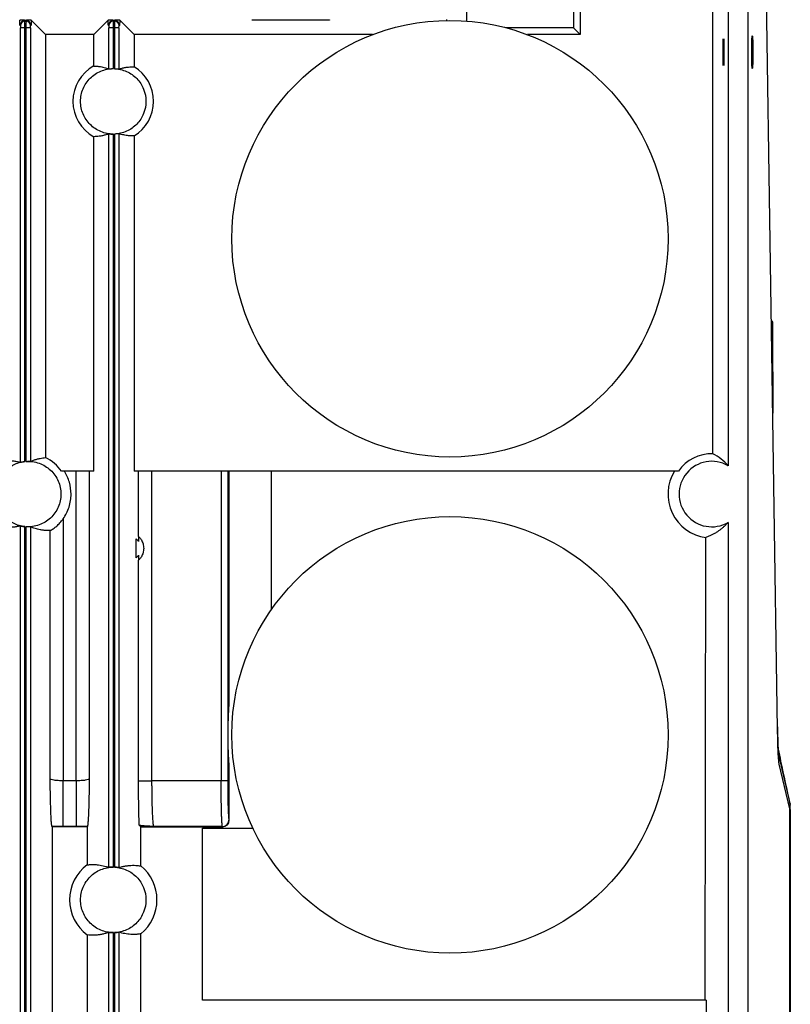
# Model space of a CAD drawing. Header units: millimetres. Extents: x -155 to 1130, y -373 to 1265.
# Tile 93 of 198: x -39 to 79, y 464 to 615. Entities that reach past the tile are written whole.
import ezdxf

# ---------------------------------------------------------------- set-up
doc = ezdxf.new("R2010")
doc.units = ezdxf.units.MM

msp = doc.modelspace()

# ---------------------------------------------------------------- linework, layer by layer
at = {"color": 7, "linetype": 'Continuous', "lineweight": 25}
for p, q in [((72.63, 689.87), (72.63, 264.87)), ((77.2, 506.37), (75.36, 626.57)), ((69.63, 621.86), (69.63, 546.68)), ((29.62, 620.58), (29.62, 614.62)), ((45.97, 620.58), (45.97, 613.59)), ((47.01, 619.53), (47.02, 612.54)), ((67.3, 548.51), (67.3, 619.53)), ((-38.58, 613.9), (-38.63, 613.96)), ((-37.96, 614.77), (-37.63, 614.77)), ((-37.88, 614.6), (-37.94, 614.66)), ((-37.66, 614.66), (-37.94, 614.66)), ((-37.88, 614.6), (-37.71, 614.6)), ((-37.66, 614.66), (-37.71, 614.6)), ((-36.96, 613.96), (-37.01, 613.9)), ((-34.71, 612.54), (-36.91, 614.73)), ((-25.16, 614.73), (-27.35, 612.54)), ((-25.05, 613.9), (-25.11, 613.96)), ((-24.43, 614.77), (-24.11, 614.77)), ((-24.36, 614.6), (-24.41, 614.66)), ((-24.13, 614.66), (-24.41, 614.66)), ((-24.36, 614.6), (-24.19, 614.6)), ((-24.13, 614.66), (-24.19, 614.6)), ((-23.43, 613.96), (-23.49, 613.9)), ((-21.19, 612.54), (-23.38, 614.73)), ((-3.14, 614.77), (-3.15, 614.78)), ((-3.15, 614.78), (8.7, 614.78)), ((8.2, 614.76), (-2.64, 614.76)), ((8.7, 614.78), (8.7, 614.77)), ((26.62, 614.71), (26.62, 614.87)), ((-38.57, 547.21), (-38.57, 613.6)), ((-37.87, 613.6), (-38.57, 613.6)), ((-37.87, 547.32), (-37.87, 613.6)), ((-37.87, 613.6), (-37.72, 613.6)), ((-37.72, 613.6), (-37.72, 547.33)), ((-37.02, 613.6), (-37.72, 613.6)), ((-37.02, 613.6), (-37.02, 547.35)), ((-27.35, 612.54), (-34.71, 612.54)), ((-34.71, 612.54), (-34.71, 547.91)), ((-27.35, 607.74), (-27.35, 612.54)), ((-25.04, 607.31), (-25.04, 613.6)), ((-24.35, 613.6), (-25.04, 613.6)), ((-24.35, 607.35), (-24.35, 613.6)), ((-24.35, 613.6), (-24.2, 613.6)), ((-24.2, 613.6), (-24.2, 607.34)), ((-23.5, 613.6), (-24.2, 613.6)), ((-23.5, 613.6), (-23.5, 607.28)), ((15.27, 612.54), (-21.19, 612.54)), ((-21.19, 612.54), (-21.19, 607.63)), ((45.97, 613.59), (35.68, 613.59)), ((47.02, 612.54), (38.95, 612.54)), ((47.02, 612.54), (45.97, 613.59)), ((-25.04, 485.31), (-25.04, 597.38)), ((-24.35, 485.35), (-24.35, 597.35)), ((-24.2, 597.35), (-24.2, 485.34)), ((-23.5, 597.41), (-23.5, 485.28)), ((-27.35, 545.84), (-27.35, 596.95)), ((-21.19, 597.07), (-21.19, 545.84)), ((76.45, 567.45), (76.44, 568.8)), ((76.5, 554.73), (76.45, 567.45)), ((-27.35, 545.84), (-32.29, 545.84)), ((-30.04, 498.54), (-30.04, 545.84)), ((-28.04, 545.84), (-28.04, 498.84)), ((62.05, 545.84), (-21.19, 545.84)), ((-20.51, 535.87), (-20.51, 545.84)), ((-18.51, 545.84), (-18.51, 498.55)), ((-7.88, 545.84), (-7.88, 498.55)), ((-6.88, 545.84), (-6.88, 498.55)), ((-6.63, 510.53), (-6.63, 545.84)), ((-0.16, 524.76), (-0.16, 545.84)), ((-32.03, 538.57), (-32.03, 498.54)), ((-38.57, 390.43), (-38.57, 537.48)), ((-37.87, 390.47), (-37.87, 537.37)), ((-37.72, 537.36), (-37.72, 390.47)), ((-37.02, 537.35), (-37.02, 390.41)), ((69.63, 538.02), (69.63, 453.48)), ((-34.03, 498.84), (-34.03, 536.76)), ((66.15, 465.03), (66.24, 535.71)), ((-20.86, 532.59), (-20.86, 535.52)), ((-20.51, 498.55), (-20.51, 532.24)), ((79.05, 494.24), (77.44, 501.07)), ((-6.63, 492.51), (-6.63, 500.59)), ((-32.03, 491.55), (-32.03, 498.54)), ((-30.04, 498.54), (-32.03, 498.54)), ((-30.04, 498.54), (-30.04, 491.55)), ((-20.51, 498.55), (-18.51, 498.55)), ((-7.88, 498.55), (-18.51, 498.55)), ((-6.88, 498.55), (-7.88, 498.55)), ((-6.68, 492.55), (-6.63, 492.51)), ((-33.68, 491.51), (-33.73, 491.56)), ((-33.68, 390.68), (-33.68, 491.51)), ((-28.38, 491.51), (-33.68, 491.51)), ((-30.04, 491.55), (-32.03, 491.55)), ((-28.33, 491.56), (-28.38, 491.51)), ((-28.38, 491.51), (-28.38, 485.69)), ((-20.4, 491.74), (-20.16, 491.51)), ((-20.16, 485.53), (-20.16, 491.51)), ((-20.16, 491.51), (-7.63, 491.51)), ((-7.68, 491.55), (-18.2, 491.55)), ((-10.75, 491.29), (-3.03, 491.29)), ((-10.75, 465.03), (-10.75, 491.29)), ((-7.63, 491.51), (-7.68, 491.55)), ((-25.04, 330.31), (-25.04, 475.38)), ((-23.5, 475.41), (-23.5, 330.28)), ((-28.38, 475.01), (-28.38, 330.69)), ((-24.35, 330.35), (-24.35, 475.35)), ((-24.2, 475.35), (-24.2, 330.34)), ((-20.16, 330.53), (-20.16, 475.16)), ((66.27, 465.03), (-10.75, 465.03)), ((66.27, 465.03), (66.27, 455.78))]:
    msp.add_line(p, q, dxfattribs=at)
at = {"color": 8, "linetype": 'Continuous', "lineweight": 25}
for p, q in [((-2.64, 614.78), (-2.64, 614.76)), ((8.2, 614.78), (8.2, 614.76)), ((77.23, 506.77), (77.19, 506.77)), ((79.09, 495.1), (78.85, 495.1))]:
    msp.add_line(p, q, dxfattribs=at)
at = {"color": 7, "linetype": 'Continuous', "lineweight": 25}
for centre in [(27.11, 581.36), (27.11, 505.56)]:
    msp.add_circle(centre, 33.35, dxfattribs=at)
for centre, radius, start, end in [((-37.93, 613.96), 0.701, 90.0817, 179.9183), ((-37.88, 613.9), 0.701, 90.0817, 179.9183), ((-37.71, 613.9), 0.701, 0.0817, 89.9183), ((-37.66, 613.96), 0.701, 0.0817, 89.9183), ((-24.41, 613.96), 0.701, 90.0817, 179.9183), ((-24.35, 613.9), 0.701, 90.0817, 179.9183), ((-24.19, 613.9), 0.701, 0.0817, 89.9183), ((-24.13, 613.96), 0.701, 0.0817, 89.9183), ((-24.37, 602.35), 6.17, 118.917, 241.0845), ((-24.37, 602.35), 6.17, 301.0631, 58.9388), ((-37.37, 542.35), 6.17, 34.4848, 64.4809), ((67.13, 542.35), 6.17, 88.4314, 145.5152), ((67.13, 542.35), 5, 60, 300), ((67.13, 542.34), 6.69, 148.5106, 262.3533), ((-22.22, 534.06), 2.5, 46.6379, 46.7146), ((-22.22, 534.06), 2, 31.5926, 46.9657), ((-22.22, 534.06), 2, 313.0343, 328.4074), ((-22.22, 534.06), 2.5, 313.2854, 313.3621), ((-7.68, 492.55), 1, 270.0817, 359.9183), ((-24.37, 480.35), 6.68, 126.9155, 233.0853), ((-24.37, 480.35), 6.68, 309.0923, 50.9077)]:
    msp.add_arc(centre, radius, start, end, dxfattribs=at)
for centre, major_axis, ratio in [((73.33, 609.87), (0, 2.5), 0.034942), ((68.93, 609.87), (0, 2.1), 0.034921)]:
    msp.add_ellipse(centre, major_axis=major_axis, ratio=ratio, dxfattribs=at)
for centre, major_axis, ratio, start_param, end_param in [((62.96, 542.35), (8.33, 0), 0.866113, 0.643623, 1.023822), ((79.05, 493.25), (0, 1), 0.034921, 4.737355, 6.136616), ((-7.63, 492.51), (0.708, -0.708), 0.998783, 5.498396, 7.067974)]:
    msp.add_ellipse(centre, major_axis=major_axis, ratio=ratio, start_param=start_param, end_param=end_param, dxfattribs=at)
for points, knots in [([(-37.96, 614.77), (-38.07, 614.77), (-38.17, 614.76), (-38.34, 614.76), (-38.41, 614.76), (-38.6, 614.75), (-38.67, 614.74), (-38.68, 614.73)], [0, 0, 0, 0, 0.25, 0.25, 0.5, 0.5, 1, 1, 1, 1]), ([(-38.63, 613.96), (-38.64, 613.96), (-38.64, 613.97), (-38.64, 613.98), (-38.65, 614.01), (-38.65, 614.05), (-38.66, 614.12), (-38.67, 614.25), (-38.67, 614.43), (-38.68, 614.6), (-38.68, 614.69), (-38.68, 614.73)], [0, 0, 0, 0, 0.077298, 0.153987, 0.230489, 0.30723, 0.384629, 0.591766, 0.79921, 0.900075, 1, 1, 1, 1]), ([(-38.58, 613.9), (-38.58, 613.9), (-38.57, 613.87), (-38.57, 613.76), (-38.57, 613.68), (-38.57, 613.6)], [0, 0, 0, 0, 0.5, 0.5, 1, 1, 1, 1]), ([(-37.87, 613.6), (-37.87, 613.86), (-37.87, 614.11), (-37.87, 614.48), (-37.88, 614.59), (-37.88, 614.6)], [0, 0, 0, 0, 0.5, 0.5, 1, 1, 1, 1]), ([(-37.71, 614.6), (-37.71, 614.59), (-37.72, 614.48), (-37.72, 614.11), (-37.72, 613.86), (-37.72, 613.6)], [0, 0, 0, 0, 0.5, 0.5, 1, 1, 1, 1]), ([(-36.91, 614.73), (-36.92, 614.74), (-37, 614.75), (-37.18, 614.76), (-37.25, 614.76), (-37.42, 614.76), (-37.52, 614.77), (-37.63, 614.77)], [0, 0, 0, 0, 0.5, 0.5, 0.75, 0.75, 1, 1, 1, 1]), ([(-37.02, 613.6), (-37.02, 613.68), (-37.02, 613.76), (-37.02, 613.87), (-37.02, 613.9), (-37.01, 613.9)], [0, 0, 0, 0, 0.5, 0.5, 1, 1, 1, 1]), ([(-36.91, 614.73), (-36.91, 614.7), (-36.91, 614.64), (-36.91, 614.56), (-36.92, 614.42), (-36.93, 614.25), (-36.93, 614.1), (-36.94, 614.02), (-36.95, 613.97), (-36.96, 613.96), (-36.96, 613.96)], [0, 0, 0, 0, 0.066512, 0.133371, 0.200853, 0.407988, 0.615477, 0.743901, 0.871418, 1, 1, 1, 1]), ([(-24.43, 614.77), (-24.54, 614.77), (-24.64, 614.76), (-24.81, 614.76), (-24.89, 614.76), (-25.07, 614.75), (-25.15, 614.74), (-25.16, 614.73)], [0, 0, 0, 0, 0.25, 0.25, 0.5, 0.5, 1, 1, 1, 1]), ([(-25.11, 613.96), (-25.11, 613.96), (-25.11, 613.97), (-25.12, 613.98), (-25.12, 614.01), (-25.13, 614.05), (-25.13, 614.12), (-25.14, 614.25), (-25.15, 614.43), (-25.15, 614.6), (-25.16, 614.69), (-25.16, 614.73)], [0, 0, 0, 0, 0.0772981, 0.1539872, 0.2304893, 0.3072296, 0.3846295, 0.5917658, 0.7992095, 0.9000746, 1, 1, 1, 1]), ([(-25.05, 613.9), (-25.05, 613.9), (-25.05, 613.87), (-25.05, 613.76), (-25.04, 613.68), (-25.04, 613.6)], [0, 0, 0, 0, 0.5, 0.5, 1, 1, 1, 1]), ([(-24.35, 613.6), (-24.35, 613.86), (-24.35, 614.11), (-24.35, 614.48), (-24.35, 614.59), (-24.36, 614.6)], [0, 0, 0, 0, 0.5, 0.5, 1, 1, 1, 1]), ([(-24.19, 614.6), (-24.19, 614.59), (-24.19, 614.48), (-24.2, 614.11), (-24.2, 613.86), (-24.2, 613.6)], [0, 0, 0, 0, 0.5, 0.5, 1, 1, 1, 1]), ([(-23.38, 614.73), (-23.39, 614.74), (-23.47, 614.75), (-23.66, 614.76), (-23.73, 614.76), (-23.9, 614.76), (-24, 614.77), (-24.11, 614.77)], [0, 0, 0, 0, 0.5, 0.5, 0.75, 0.75, 1, 1, 1, 1]), ([(-23.5, 613.6), (-23.5, 613.68), (-23.5, 613.76), (-23.49, 613.87), (-23.49, 613.9), (-23.49, 613.9)], [0, 0, 0, 0, 0.5, 0.5, 1, 1, 1, 1]), ([(-23.38, 614.73), (-23.39, 614.7), (-23.39, 614.64), (-23.39, 614.56), (-23.39, 614.42), (-23.4, 614.25), (-23.41, 614.1), (-23.42, 614.02), (-23.43, 613.97), (-23.43, 613.96), (-23.43, 613.96)], [0, 0, 0, 0, 0.0665124, 0.1333712, 0.2008527, 0.4079876, 0.6154773, 0.743901, 0.8714184, 1, 1, 1, 1]), ([(-2.64, 614.76), (-2.67, 614.76), (-2.72, 614.76), (-2.8, 614.76), (-2.87, 614.76), (-2.94, 614.76), (-3.01, 614.76), (-3.08, 614.76), (-3.13, 614.77), (-3.14, 614.77), (-3.14, 614.77)], [0, 0, 0, 0, 0.102665, 0.201499, 0.299031, 0.397888, 0.500599, 0.669068, 0.83154, 1, 1, 1, 1]), ([(8.7, 614.77), (8.7, 614.77), (8.7, 614.77), (8.68, 614.77), (8.65, 614.76), (8.61, 614.76), (8.54, 614.76), (8.45, 614.76), (8.33, 614.76), (8.25, 614.76), (8.2, 614.76)], [0, 0, 0, 0, 0.102605, 0.201384, 0.298855, 0.397637, 0.500248, 0.66887, 0.831443, 1, 1, 1, 1]), ([(-27.35, 607.74), (-27.28, 607.74), (-27.14, 607.74), (-26.93, 607.72), (-26.72, 607.7), (-26.46, 607.67), (-26.14, 607.62), (-25.77, 607.54), (-25.4, 607.44), (-25.16, 607.35), (-25.04, 607.31)], [0, 0, 0, 0, 0.091225, 0.182345, 0.273358, 0.364266, 0.52742, 0.68776, 0.845286, 1, 1, 1, 1]), ([(-24.35, 597.35), (-25, 597.34), (-25.66, 597.47), (-26.87, 597.97), (-27.43, 598.34), (-28.36, 599.27), (-28.74, 599.82), (-29.24, 601.03), (-29.37, 601.69), (-29.37, 603), (-29.24, 603.66), (-28.74, 604.87), (-28.36, 605.43), (-27.43, 606.35), (-26.87, 606.72), (-25.66, 607.22), (-25, 607.35), (-24.35, 607.35)], [0, 0, 0, 0, 0.125, 0.125, 0.25, 0.25, 0.375, 0.375, 0.5, 0.5, 0.625, 0.625, 0.75, 0.75, 0.875, 0.875, 1, 1, 1, 1]), ([(-25.04, 607.31), (-25.04, 607.31), (-25.04, 607.31), (-25.02, 607.31), (-24.98, 607.32), (-24.92, 607.32), (-24.83, 607.33), (-24.71, 607.34), (-24.58, 607.34), (-24.46, 607.35), (-24.38, 607.35), (-24.35, 607.35)], [0, 0, 0, 0, 0.078904, 0.168378, 0.268438, 0.379095, 0.500352, 0.651761, 0.785506, 0.901583, 1, 1, 1, 1]), ([(-24.2, 607.34), (-23.56, 607.32), (-22.92, 607.17), (-21.75, 606.65), (-21.22, 606.28), (-20.33, 605.36), (-19.98, 604.81), (-19.5, 603.63), (-19.37, 602.99), (-19.37, 602.35)], [0, 0, 0, 0, 0.25, 0.25, 0.5, 0.5, 0.75, 0.75, 1, 1, 1, 1]), ([(-24.2, 607.34), (-24.17, 607.34), (-24.12, 607.34), (-24.03, 607.33), (-23.93, 607.33), (-23.82, 607.32), (-23.7, 607.31), (-23.61, 607.29), (-23.54, 607.29), (-23.51, 607.28), (-23.5, 607.28), (-23.5, 607.28)], [0, 0, 0, 0, 0.066477, 0.149753, 0.249826, 0.366686, 0.500319, 0.644646, 0.776002, 0.894432, 1, 1, 1, 1]), ([(-23.5, 607.28), (-23.42, 607.31), (-23.26, 607.36), (-23.02, 607.42), (-22.77, 607.48), (-22.52, 607.53), (-22.27, 607.57), (-21.97, 607.6), (-21.61, 607.63), (-21.33, 607.63), (-21.19, 607.63)], [0, 0, 0, 0, 0.103779, 0.208646, 0.314601, 0.421644, 0.529776, 0.638997, 0.819558, 1, 1, 1, 1]), ([(-19.37, 602.35), (-19.37, 601.71), (-19.5, 601.07), (-19.98, 599.88), (-20.33, 599.33), (-21.22, 598.41), (-21.75, 598.04), (-22.92, 597.52), (-23.56, 597.37), (-24.2, 597.35)], [0, 0, 0, 0, 0.25, 0.25, 0.5, 0.5, 0.75, 0.75, 1, 1, 1, 1]), ([(-25.04, 597.38), (-25.12, 597.35), (-25.28, 597.3), (-25.52, 597.22), (-25.77, 597.16), (-26.01, 597.1), (-26.26, 597.05), (-26.57, 597.01), (-26.93, 596.97), (-27.21, 596.96), (-27.35, 596.95)], [0, 0, 0, 0, 0.102828, 0.206906, 0.312236, 0.418817, 0.52665, 0.635734, 0.817654, 1, 1, 1, 1]), ([(-25.04, 597.38), (-25.04, 597.38), (-25.04, 597.38), (-25.03, 597.38), (-25.01, 597.38), (-24.98, 597.38), (-24.92, 597.37), (-24.83, 597.36), (-24.73, 597.36), (-24.61, 597.35), (-24.48, 597.35), (-24.39, 597.35), (-24.35, 597.35)], [0, 0, 0, 0, 0.062813, 0.125062, 0.187341, 0.250243, 0.375011, 0.500031, 0.624055, 0.749366, 0.875284, 1, 1, 1, 1]), ([(-23.5, 597.41), (-23.5, 597.41), (-23.5, 597.41), (-23.52, 597.41), (-23.55, 597.41), (-23.59, 597.4), (-23.64, 597.4), (-23.73, 597.39), (-23.83, 597.37), (-23.95, 597.36), (-24.06, 597.36), (-24.15, 597.35), (-24.2, 597.35)], [0, 0, 0, 0, 0.069011, 0.143754, 0.224252, 0.310527, 0.402593, 0.500463, 0.671821, 0.750077, 0.880175, 1, 1, 1, 1]), ([(-21.19, 597.07), (-21.26, 597.06), (-21.4, 597.06), (-21.61, 597.07), (-21.81, 597.08), (-22.08, 597.1), (-22.4, 597.14), (-22.77, 597.21), (-23.14, 597.3), (-23.38, 597.37), (-23.5, 597.41)], [0, 0, 0, 0, 0.090205, 0.180441, 0.270707, 0.361003, 0.524423, 0.685395, 0.843921, 1, 1, 1, 1]), ([(76.45, 567.6), (76.45, 567.75), (76.45, 568.18), (76.45, 568.56), (76.44, 568.8)], [0, 0, 0, 0, 0.365798, 1, 1, 1, 1]), ([(76.46, 566.09), (76.46, 566.3), (76.46, 566.8), (76.46, 567.31), (76.45, 567.6)], [0, 0, 0, 0, 0.425264, 1, 1, 1, 1]), ([(-37.02, 547.35), (-36.94, 547.38), (-36.79, 547.44), (-36.55, 547.53), (-36.31, 547.61), (-36.06, 547.68), (-35.82, 547.74), (-35.51, 547.81), (-35.14, 547.87), (-34.86, 547.9), (-34.71, 547.91)], [0, 0, 0, 0, 0.101366, 0.204235, 0.308608, 0.414485, 0.521867, 0.630752, 0.814738, 1, 1, 1, 1]), ([(-37.87, 537.37), (-38.48, 537.43), (-39.08, 537.61), (-40.17, 538.16), (-40.67, 538.54), (-41.49, 539.45), (-41.82, 539.98), (-42.26, 541.12), (-42.37, 541.73), (-42.37, 542.96), (-42.26, 543.57), (-41.82, 544.72), (-41.49, 545.25), (-40.67, 546.16), (-40.17, 546.53), (-39.08, 547.09), (-38.48, 547.26), (-37.87, 547.32)], [0, 0, 0, 0, 0.125, 0.125, 0.25, 0.25, 0.375, 0.375, 0.5, 0.5, 0.625, 0.625, 0.75, 0.75, 0.875, 0.875, 1, 1, 1, 1]), ([(-40.88, 547.42), (-40.81, 547.42), (-40.67, 547.43), (-40.47, 547.44), (-40.26, 547.44), (-39.96, 547.44), (-39.56, 547.41), (-39.06, 547.33), (-38.73, 547.25), (-38.57, 547.21)], [0, 0, 0, 0, 0.088408, 0.177083, 0.266023, 0.355229, 0.573368, 0.788291, 1, 1, 1, 1]), ([(-38.57, 547.21), (-38.57, 547.21), (-38.56, 547.21), (-38.55, 547.22), (-38.52, 547.22), (-38.48, 547.23), (-38.42, 547.24), (-38.35, 547.25), (-38.25, 547.27), (-38.14, 547.29), (-38.01, 547.31), (-37.92, 547.32), (-37.87, 547.32)], [0, 0, 0, 0, 0.071921, 0.148364, 0.229385, 0.315031, 0.405341, 0.500347, 0.625176, 0.750106, 0.87051, 1, 1, 1, 1]), ([(-37.72, 547.33), (-37.04, 547.38), (-36.35, 547.29), (-35.06, 546.83), (-34.46, 546.47), (-33.46, 545.54), (-33.06, 544.97), (-32.51, 543.71), (-32.37, 543.03), (-32.37, 542.35)], [0, 0, 0, 0, 0.25, 0.25, 0.5, 0.5, 0.75, 0.75, 1, 1, 1, 1]), ([(-37.72, 547.33), (-37.7, 547.34), (-37.64, 547.34), (-37.56, 547.34), (-37.48, 547.35), (-37.39, 547.35), (-37.31, 547.35), (-37.23, 547.35), (-37.15, 547.35), (-37.08, 547.35), (-37.04, 547.34), (-37.03, 547.35), (-37.02, 547.35)], [0, 0, 0, 0, 0.073486, 0.150919, 0.232315, 0.317689, 0.407052, 0.500413, 0.625266, 0.750123, 0.868592, 1, 1, 1, 1]), ([(-30.83, 542.35), (-30.83, 542.96), (-30.92, 543.57), (-31.26, 544.75), (-31.51, 545.32), (-31.84, 545.84)], [0, 0, 0, 0, 0.5, 0.5, 1, 1, 1, 1]), ([(-32.37, 542.35), (-32.37, 541.66), (-32.51, 540.98), (-33.06, 539.73), (-33.46, 539.16), (-34.46, 538.22), (-35.06, 537.86), (-36.35, 537.41), (-37.04, 537.31), (-37.72, 537.36)], [0, 0, 0, 0, 0.25, 0.25, 0.5, 0.5, 0.75, 0.75, 1, 1, 1, 1]), ([(-32.03, 538.57), (-31.64, 539.12), (-31.34, 539.72), (-30.93, 541), (-30.83, 541.68), (-30.83, 542.35)], [0, 0, 0, 0, 0.5, 0.5, 1, 1, 1, 1]), ([(-34.03, 536.76), (-34.03, 536.76), (-34.02, 536.76), (-34.01, 536.77), (-33.99, 536.78), (-33.95, 536.8), (-33.89, 536.83), (-33.77, 536.91), (-33.56, 537.04), (-33.29, 537.24), (-33.02, 537.46), (-32.78, 537.68), (-32.53, 537.94), (-32.28, 538.24), (-32.11, 538.46), (-32.03, 538.57)], [0, 0, 0, 0, 0.031371, 0.062633, 0.093931, 0.12541, 0.18769, 0.250467, 0.372817, 0.500173, 0.588609, 0.681531, 0.780334, 0.886177, 1, 1, 1, 1]), ([(-38.57, 537.48), (-38.65, 537.46), (-38.81, 537.42), (-39.06, 537.37), (-39.31, 537.33), (-39.55, 537.29), (-39.81, 537.27), (-40.14, 537.25), (-40.56, 537.25), (-41.06, 537.29), (-41.4, 537.34), (-41.56, 537.37)], [0, 0, 0, 0, 0.081317, 0.163255, 0.245812, 0.32899, 0.412789, 0.497208, 0.666043, 0.83364, 1, 1, 1, 1]), ([(-38.57, 537.48), (-38.57, 537.48), (-38.57, 537.48), (-38.55, 537.48), (-38.53, 537.48), (-38.5, 537.47), (-38.45, 537.46), (-38.36, 537.44), (-38.25, 537.42), (-38.13, 537.4), (-38, 537.39), (-37.91, 537.38), (-37.87, 537.37)], [0, 0, 0, 0, 0.062733, 0.124936, 0.187232, 0.250238, 0.374779, 0.500016, 0.624036, 0.749338, 0.875295, 1, 1, 1, 1]), ([(-37.02, 537.35), (-37.02, 537.35), (-37.03, 537.35), (-37.04, 537.35), (-37.06, 537.35), (-37.1, 537.35), (-37.16, 537.35), (-37.24, 537.34), (-37.35, 537.34), (-37.47, 537.35), (-37.6, 537.35), (-37.68, 537.36), (-37.72, 537.36)], [0, 0, 0, 0, 0.060825, 0.128876, 0.204154, 0.286659, 0.393536, 0.500413, 0.634946, 0.763025, 0.884693, 1, 1, 1, 1]), ([(-34.03, 536.76), (-34.12, 536.76), (-34.29, 536.76), (-34.55, 536.77), (-34.8, 536.79), (-35.06, 536.82), (-35.31, 536.85), (-35.61, 536.9), (-35.94, 536.98), (-36.31, 537.08), (-36.67, 537.2), (-36.91, 537.3), (-37.02, 537.35)], [0, 0, 0, 0, 0.086478, 0.172604, 0.258379, 0.343803, 0.428876, 0.513598, 0.639111, 0.762015, 0.882311, 1, 1, 1, 1]), ([(69.63, 538.02), (69.58, 537.96), (69.48, 537.85), (69.34, 537.7), (69.19, 537.55), (69.03, 537.4), (68.87, 537.25), (68.7, 537.11), (68.53, 536.98), (68.36, 536.85), (68.18, 536.72), (67.92, 536.54), (67.57, 536.33), (67.14, 536.1), (66.7, 535.89), (66.39, 535.77), (66.24, 535.71)], [0, 0, 0, 0, 0.042092, 0.08554, 0.130345, 0.176506, 0.224023, 0.272898, 0.323129, 0.374718, 0.427663, 0.481966, 0.604748, 0.732014, 0.863765, 1, 1, 1, 1]), ([(-20.51, 535.87), (-20.5, 535.87), (-20.49, 535.86), (-20.44, 535.81), (-20.4, 535.77), (-20.32, 535.69), (-20.28, 535.63), (-20.18, 535.5), (-20.13, 535.42), (-19.97, 535.17), (-19.88, 534.96), (-19.76, 534.52), (-19.72, 534.29), (-19.72, 533.82), (-19.76, 533.58), (-19.88, 533.15), (-19.97, 532.94), (-20.12, 532.69), (-20.18, 532.61), (-20.28, 532.48), (-20.32, 532.43), (-20.44, 532.29), (-20.5, 532.25), (-20.51, 532.24)], [0, 0, 0, 0, 0.0625, 0.0625, 0.125, 0.125, 0.1875, 0.1875, 0.25, 0.25, 0.375, 0.375, 0.5, 0.5, 0.625, 0.625, 0.75, 0.75, 0.8125, 0.8125, 0.875, 0.875, 1, 1, 1, 1]), ([(-6.82, 505.56), (-6.82, 505.61), (-6.82, 505.72), (-6.81, 505.88), (-6.81, 506.04), (-6.81, 506.2), (-6.81, 506.36), (-6.81, 506.53), (-6.81, 506.69), (-6.8, 506.85), (-6.8, 507.01), (-6.8, 507.17), (-6.79, 507.33), (-6.79, 507.49), (-6.78, 507.65), (-6.78, 507.81), (-6.77, 507.97), (-6.77, 508.13), (-6.76, 508.29), (-6.75, 508.45), (-6.75, 508.61), (-6.74, 508.77), (-6.73, 508.93), (-6.72, 509.09), (-6.72, 509.25), (-6.71, 509.41), (-6.7, 509.57), (-6.69, 509.73), (-6.68, 509.89), (-6.67, 510.05), (-6.66, 510.21), (-6.64, 510.38), (-6.64, 510.48), (-6.63, 510.53)], [0, 0, 0, 0, 0.021278, 0.042653, 0.064222, 0.086077, 0.108309, 0.131002, 0.154237, 0.17809, 0.202628, 0.227915, 0.25401, 0.280965, 0.308829, 0.337644, 0.36745, 0.398283, 0.430173, 0.463151, 0.497243, 0.532472, 0.568859, 0.606425, 0.645186, 0.68516, 0.72636, 0.7688, 0.812493, 0.857449, 0.90368, 0.951194, 1, 1, 1, 1]), ([(-6.63, 500.59), (-6.64, 500.67), (-6.65, 500.83), (-6.67, 501.08), (-6.68, 501.33), (-6.7, 501.58), (-6.71, 501.83), (-6.73, 502.07), (-6.74, 502.32), (-6.75, 502.57), (-6.76, 502.82), (-6.77, 503.07), (-6.78, 503.32), (-6.79, 503.57), (-6.79, 503.81), (-6.8, 504.06), (-6.8, 504.31), (-6.81, 504.56), (-6.81, 504.81), (-6.81, 505.06), (-6.82, 505.31), (-6.82, 505.48), (-6.82, 505.56)], [0, 0, 0, 0, 0.0751032, 0.1471129, 0.2160641, 0.2819966, 0.3449558, 0.4049941, 0.4621715, 0.516558, 0.5682346, 0.6172958, 0.663852, 0.7080326, 0.7499885, 0.7898964, 0.8279613, 0.8644191, 0.8995384, 0.9336193, 0.9669901, 1, 1, 1, 1]), ([(77.44, 501.07), (77.41, 501.18), (77.39, 501.39), (77.35, 501.83), (77.34, 502.01), (77.31, 502.39), (77.3, 502.6), (77.28, 503.06), (77.27, 503.31), (77.25, 503.84), (77.24, 504.13), (77.22, 505.02), (77.21, 505.67), (77.2, 506.37)], [0, 0, 0, 0, 0.25, 0.25, 0.375, 0.375, 0.5, 0.5, 0.625, 0.625, 0.75, 0.75, 1, 1, 1, 1]), ([(77.44, 502.06), (77.44, 502.07), (77.43, 502.1), (77.42, 502.16), (77.41, 502.23), (77.4, 502.3), (77.4, 502.38), (77.39, 502.46), (77.38, 502.55), (77.37, 502.64), (77.37, 502.74), (77.36, 502.83), (77.35, 502.93), (77.35, 503.02), (77.34, 503.11), (77.34, 503.21), (77.33, 503.29), (77.33, 503.38), (77.32, 503.46), (77.32, 503.54), (77.31, 503.72), (77.3, 504), (77.28, 504.43), (77.27, 504.87), (77.26, 505.34), (77.25, 505.81), (77.24, 506.28), (77.23, 506.61), (77.23, 506.77)], [0, 0, 0, 0, 0.036466, 0.072002, 0.106558, 0.140088, 0.172551, 0.203908, 0.234125, 0.263172, 0.291022, 0.317653, 0.343045, 0.36718, 0.390045, 0.411627, 0.431918, 0.45091, 0.468598, 0.484976, 0.500042, 0.576845, 0.652139, 0.725726, 0.797433, 0.867118, 0.93467, 1, 1, 1, 1]), ([(79.12, 494.98), (78.65, 497.18), (78.05, 499.97), (77.46, 502.76), (77.33, 503.36)], [0, 0, 0, 0, 0.785417, 1, 1, 1, 1]), ([(77.44, 502.06), (77.51, 501.77), (77.65, 501.19), (77.92, 500.03), (78.4, 498), (78.81, 496.26), (79.09, 495.1)], [0, 0, 0, 0, 0.125001, 0.25, 0.5, 1, 1, 1, 1]), ([(-33.73, 491.56), (-33.74, 491.56), (-33.74, 491.57), (-33.75, 491.59), (-33.76, 491.62), (-33.77, 491.65), (-33.78, 491.7), (-33.79, 491.79), (-33.81, 491.95), (-33.84, 492.31), (-33.88, 492.92), (-33.92, 493.86), (-33.95, 494.97), (-33.98, 496.19), (-34.01, 497.51), (-34.02, 498.4), (-34.03, 498.84)], [0, 0, 0, 0, 0.02077, 0.041532, 0.06231, 0.083127, 0.104005, 0.124967, 0.187323, 0.250223, 0.373185, 0.500168, 0.619535, 0.749293, 0.874618, 1, 1, 1, 1]), ([(-32.03, 498.54), (-32.29, 498.54), (-32.54, 498.55), (-33.02, 498.58), (-33.24, 498.6), (-33.6, 498.66), (-33.75, 498.69), (-33.96, 498.76), (-34.02, 498.8), (-34.03, 498.84)], [0, 0, 0, 0, 0.25, 0.25, 0.5, 0.5, 0.75, 0.75, 1, 1, 1, 1]), ([(-28.04, 498.84), (-28.05, 498.8), (-28.1, 498.76), (-28.31, 498.69), (-28.46, 498.66), (-28.83, 498.6), (-29.05, 498.58), (-29.52, 498.55), (-29.78, 498.54), (-30.04, 498.54)], [0, 0, 0, 0, 0.25, 0.25, 0.5, 0.5, 0.75, 0.75, 1, 1, 1, 1]), ([(-28.04, 498.84), (-28.04, 498.4), (-28.06, 497.51), (-28.09, 496.19), (-28.11, 494.97), (-28.15, 493.86), (-28.19, 492.92), (-28.23, 492.31), (-28.26, 491.95), (-28.28, 491.77), (-28.3, 491.65), (-28.32, 491.58), (-28.33, 491.56), (-28.33, 491.56)], [0, 0, 0, 0, 0.1253909, 0.250719, 0.3804321, 0.4998458, 0.6267835, 0.7497916, 0.8126467, 0.8750492, 0.9168639, 0.9584532, 1, 1, 1, 1]), ([(-20.4, 491.74), (-20.4, 491.81), (-20.4, 491.93), (-20.41, 492.11), (-20.42, 492.31), (-20.42, 492.5), (-20.43, 492.71), (-20.44, 492.92), (-20.45, 493.32), (-20.46, 493.94), (-20.48, 494.8), (-20.49, 495.71), (-20.5, 496.49), (-20.5, 497.12), (-20.5, 497.59), (-20.5, 498.07), (-20.51, 498.39), (-20.51, 498.55)], [0, 0, 0, 0, 0.035389, 0.070698, 0.105962, 0.141211, 0.176479, 0.211798, 0.2472, 0.373596, 0.500056, 0.626439, 0.752887, 0.81474, 0.876427, 0.938122, 1, 1, 1, 1]), ([(-18.51, 498.55), (-18.51, 498.46), (-18.51, 498.28), (-18.51, 498.01), (-18.5, 497.74), (-18.5, 497.46), (-18.5, 497.19), (-18.5, 496.92), (-18.49, 496.65), (-18.49, 496.39), (-18.49, 496.12), (-18.48, 495.86), (-18.48, 495.6), (-18.47, 495.34), (-18.47, 495.09), (-18.46, 494.84), (-18.45, 494.59), (-18.44, 494.36), (-18.44, 494.12), (-18.43, 493.9), (-18.41, 493.43), (-18.37, 492.76), (-18.33, 492.25), (-18.3, 491.98), (-18.29, 491.86), (-18.27, 491.75), (-18.25, 491.65), (-18.23, 491.58), (-18.21, 491.56), (-18.2, 491.55)], [0, 0, 0, 0, 0.025012, 0.05017, 0.075472, 0.100918, 0.12651, 0.152247, 0.178129, 0.204157, 0.230329, 0.256647, 0.283111, 0.30972, 0.336474, 0.363374, 0.39042, 0.417611, 0.444949, 0.472432, 0.500061, 0.623458, 0.759372, 0.790237, 0.824798, 0.863055, 0.905008, 0.950657, 1, 1, 1, 1]), ([(-7.68, 491.55), (-7.68, 491.55), (-7.68, 491.56), (-7.69, 491.59), (-7.7, 491.62), (-7.71, 491.66), (-7.71, 491.71), (-7.72, 491.76), (-7.73, 491.83), (-7.73, 491.9), (-7.74, 491.97), (-7.75, 492.05), (-7.75, 492.14), (-7.76, 492.23), (-7.76, 492.32), (-7.77, 492.41), (-7.77, 492.51), (-7.78, 492.61), (-7.78, 492.72), (-7.79, 492.82), (-7.79, 492.93), (-7.8, 493.04), (-7.8, 493.14), (-7.81, 493.25), (-7.81, 493.36), (-7.81, 493.47), (-7.82, 493.58), (-7.82, 493.78), (-7.83, 494.1), (-7.84, 494.54), (-7.85, 495.01), (-7.86, 495.49), (-7.86, 495.98), (-7.87, 496.49), (-7.87, 497), (-7.88, 497.52), (-7.88, 498.03), (-7.88, 498.38), (-7.88, 498.55)], [0, 0, 0, 0, 0.024607, 0.048784, 0.072531, 0.095849, 0.118737, 0.141196, 0.163224, 0.184823, 0.205992, 0.226732, 0.247041, 0.266921, 0.286372, 0.305392, 0.323983, 0.342144, 0.359876, 0.377178, 0.39405, 0.410492, 0.426505, 0.442087, 0.457241, 0.471964, 0.486258, 0.500122, 0.552464, 0.604283, 0.655578, 0.706349, 0.756598, 0.806323, 0.855526, 0.904206, 0.952364, 1, 1, 1, 1]), ([(-6.88, 498.55), (-6.88, 498.47), (-6.88, 498.33), (-6.88, 498.12), (-6.88, 497.9), (-6.88, 497.69), (-6.87, 497.36), (-6.87, 496.92), (-6.87, 496.37), (-6.86, 495.84), (-6.84, 495.14), (-6.82, 494.35), (-6.79, 493.7), (-6.77, 493.28), (-6.75, 493.02), (-6.73, 492.82), (-6.72, 492.69), (-6.7, 492.61), (-6.69, 492.57), (-6.68, 492.56), (-6.68, 492.55)], [0, 0, 0, 0, 0.023402, 0.046763, 0.070114, 0.093484, 0.116904, 0.178661, 0.240478, 0.304693, 0.368969, 0.49991, 0.630866, 0.695103, 0.759401, 0.821189, 0.883037, 0.922035, 0.960976, 1, 1, 1, 1]), ([(79.09, 495.1), (79.09, 495.1), (79.09, 495.09), (79.1, 495.06), (79.11, 495.01), (79.12, 494.94), (79.14, 494.88), (79.15, 494.85)], [0, 0, 0, 0, 0.166441, 0.332713, 0.500674, 0.75058, 1, 1, 1, 1]), ([(79.12, 494.14), (79.12, 493.16), (79.12, 491.21), (79.12, 488.27), (79.12, 485.34), (79.13, 482.4), (79.13, 479.47), (79.13, 476.53), (79.13, 473.6), (79.13, 470.66), (79.13, 467.73), (79.13, 464.8), (79.12, 461.86), (79.12, 458.93), (79.12, 456), (79.12, 453.06), (79.12, 450.13), (79.11, 447.19), (79.11, 444.26), (79.1, 441.33), (79.1, 438.39), (79.09, 434.59), (79.09, 429.92), (79.07, 424.37), (79.06, 418.83), (79.05, 413.3), (79.03, 407.76), (79.02, 402.23), (79, 396.71), (78.98, 391.18), (78.96, 385.67), (78.94, 380.15), (78.92, 376.47), (78.91, 374.64)], [0, 0, 0, 0, 0.0245139, 0.0490249, 0.0735334, 0.0980398, 0.1225443, 0.1470473, 0.171549, 0.19605, 0.2205504, 0.2450505, 0.2695508, 0.2940516, 0.3185531, 0.3430558, 0.3675599, 0.3920657, 0.4165737, 0.4410841, 0.4655972, 0.4901134, 0.5364839, 0.5828441, 0.6291965, 0.6755432, 0.7218865, 0.7682286, 0.8145718, 0.8609182, 0.9072703, 0.9536301, 1, 1, 1, 1]), ([(79.12, 494.14), (79.12, 494.18), (79.12, 494.24), (79.12, 494.34), (79.12, 494.43), (79.13, 494.52), (79.13, 494.59), (79.13, 494.66), (79.14, 494.72), (79.14, 494.77), (79.14, 494.81), (79.14, 494.83), (79.15, 494.85)], [0, 0, 0, 0, 0.130559, 0.256721, 0.377289, 0.491225, 0.597676, 0.695974, 0.785628, 0.866302, 0.937792, 1, 1, 1, 1]), ([(78.17, 269.6), (78.34, 287.8), (78.48, 306.18), (78.73, 343.18), (78.83, 361.81), (78.98, 399.21), (79.03, 417.99), (79.09, 455.61), (79.1, 474.45), (79.08, 493.27)], [0, 0, 0, 0, 0.25, 0.25, 0.5, 0.5, 0.75, 0.75, 1, 1, 1, 1]), ([(-32.03, 491.55), (-32.13, 491.55), (-32.32, 491.55), (-32.6, 491.55), (-32.89, 491.55), (-33.17, 491.55), (-33.45, 491.55), (-33.64, 491.56), (-33.73, 491.56)], [0, 0, 0, 0, 0.166946, 0.333555, 0.499997, 0.66644, 0.833051, 1, 1, 1, 1]), ([(-28.33, 491.56), (-28.43, 491.56), (-28.62, 491.55), (-28.9, 491.55), (-29.18, 491.55), (-29.47, 491.55), (-29.75, 491.55), (-29.94, 491.55), (-30.04, 491.55)], [0, 0, 0, 0, 0.166949, 0.33356, 0.500003, 0.666445, 0.833054, 1, 1, 1, 1]), ([(-18.2, 491.55), (-18.35, 491.56), (-18.6, 491.57), (-18.98, 491.6), (-19.31, 491.62), (-19.64, 491.64), (-19.93, 491.67), (-20.13, 491.69), (-20.25, 491.71), (-20.33, 491.72), (-20.38, 491.73), (-20.39, 491.74), (-20.4, 491.74)], [0, 0, 0, 0, 0.146691, 0.249682, 0.381527, 0.499276, 0.629852, 0.749789, 0.816144, 0.879822, 0.941029, 1, 1, 1, 1]), ([(-24.35, 475.35), (-25, 475.34), (-25.66, 475.47), (-26.87, 475.97), (-27.43, 476.34), (-28.36, 477.27), (-28.74, 477.82), (-29.24, 479.03), (-29.37, 479.69), (-29.37, 481), (-29.24, 481.66), (-28.74, 482.87), (-28.36, 483.43), (-27.43, 484.35), (-26.87, 484.72), (-25.66, 485.22), (-25, 485.35), (-24.35, 485.35)], [0, 0, 0, 0, 0.125, 0.125, 0.25, 0.25, 0.375, 0.375, 0.5, 0.5, 0.625, 0.625, 0.75, 0.75, 0.875, 0.875, 1, 1, 1, 1]), ([(-28.38, 485.69), (-28.3, 485.7), (-28.13, 485.72), (-27.87, 485.74), (-27.61, 485.75), (-27.35, 485.75), (-27.09, 485.74), (-26.77, 485.71), (-26.38, 485.66), (-25.92, 485.58), (-25.48, 485.46), (-25.19, 485.36), (-25.04, 485.31)], [0, 0, 0, 0, 0.077091, 0.154323, 0.231697, 0.309213, 0.38687, 0.46467, 0.602399, 0.73753, 0.870063, 1, 1, 1, 1]), ([(-24.35, 485.35), (-24.37, 485.35), (-24.41, 485.35), (-24.48, 485.35), (-24.54, 485.34), (-24.63, 485.34), (-24.73, 485.34), (-24.83, 485.33), (-24.92, 485.32), (-24.99, 485.32), (-25.03, 485.31), (-25.04, 485.31), (-25.04, 485.31)], [0, 0, 0, 0, 0.062814, 0.12507, 0.187353, 0.250246, 0.375081, 0.500038, 0.624094, 0.749376, 0.875332, 1, 1, 1, 1]), ([(-24.2, 485.34), (-23.56, 485.32), (-22.92, 485.17), (-21.75, 484.65), (-21.22, 484.28), (-20.33, 483.36), (-19.98, 482.81), (-19.5, 481.63), (-19.37, 480.99), (-19.37, 480.35)], [0, 0, 0, 0, 0.25, 0.25, 0.5, 0.5, 0.75, 0.75, 1, 1, 1, 1]), ([(-23.5, 485.28), (-23.5, 485.28), (-23.5, 485.28), (-23.51, 485.28), (-23.53, 485.28), (-23.56, 485.29), (-23.62, 485.3), (-23.71, 485.31), (-23.81, 485.32), (-23.93, 485.33), (-24.06, 485.34), (-24.15, 485.34), (-24.2, 485.34)], [0, 0, 0, 0, 0.062787, 0.125022, 0.187307, 0.250242, 0.37494, 0.500028, 0.62406, 0.749361, 0.875299, 1, 1, 1, 1]), ([(-23.5, 485.28), (-23.41, 485.31), (-23.25, 485.36), (-22.99, 485.43), (-22.74, 485.49), (-22.48, 485.53), (-22.22, 485.57), (-21.96, 485.6), (-21.61, 485.63), (-21.18, 485.63), (-20.67, 485.61), (-20.33, 485.56), (-20.16, 485.53)], [0, 0, 0, 0, 0.074793, 0.150313, 0.226558, 0.303529, 0.381226, 0.45965, 0.5388, 0.693711, 0.847444, 1, 1, 1, 1]), ([(-19.37, 480.35), (-19.37, 479.71), (-19.5, 479.07), (-19.98, 477.88), (-20.33, 477.33), (-21.22, 476.41), (-21.75, 476.04), (-22.92, 475.52), (-23.56, 475.37), (-24.2, 475.35)], [0, 0, 0, 0, 0.25, 0.25, 0.5, 0.5, 0.75, 0.75, 1, 1, 1, 1]), ([(-25.04, 475.38), (-25.13, 475.35), (-25.29, 475.29), (-25.54, 475.22), (-25.79, 475.15), (-26.05, 475.09), (-26.31, 475.04), (-26.57, 475.01), (-26.92, 474.97), (-27.35, 474.94), (-27.87, 474.95), (-28.21, 474.99), (-28.38, 475.01)], [0, 0, 0, 0, 0.07393, 0.148709, 0.224336, 0.300811, 0.378135, 0.456308, 0.53533, 0.690786, 0.845675, 1, 1, 1, 1]), ([(-25.04, 475.38), (-25.04, 475.38), (-25.04, 475.38), (-25.03, 475.38), (-25.01, 475.38), (-24.98, 475.38), (-24.92, 475.37), (-24.81, 475.36), (-24.63, 475.35), (-24.45, 475.35), (-24.35, 475.35), (-24.35, 475.35)], [0, 0, 0, 0, 0.062934, 0.125303, 0.187702, 0.250726, 0.375734, 0.500995, 0.737584, 0.975766, 1, 1, 1, 1]), ([(-24.2, 475.35), (-24.17, 475.35), (-24.13, 475.35), (-24.06, 475.36), (-24, 475.36), (-23.91, 475.37), (-23.81, 475.38), (-23.71, 475.39), (-23.62, 475.4), (-23.56, 475.41), (-23.51, 475.41), (-23.5, 475.41), (-23.5, 475.41)], [0, 0, 0, 0, 0.06278, 0.125026, 0.187322, 0.250249, 0.37511, 0.500055, 0.624178, 0.749413, 0.875399, 1, 1, 1, 1]), ([(-20.16, 475.16), (-20.24, 475.15), (-20.41, 475.12), (-20.67, 475.09), (-20.92, 475.07), (-21.18, 475.06), (-21.44, 475.06), (-21.77, 475.08), (-22.16, 475.11), (-22.61, 475.18), (-23.06, 475.28), (-23.35, 475.37), (-23.5, 475.41)], [0, 0, 0, 0, 0.07613, 0.152555, 0.229274, 0.306287, 0.383596, 0.4612, 0.599234, 0.735045, 0.868633, 1, 1, 1, 1])]:
    msp.add_open_spline(points, degree=3, knots=knots, dxfattribs=at)
for points in [[(-37.94, 614.66), (-37.94, 614.66), (-37.95, 614.7), (-37.96, 614.77)], [(-37.63, 614.77), (-37.64, 614.7), (-37.65, 614.66), (-37.66, 614.66)], [(-24.41, 614.66), (-24.42, 614.66), (-24.43, 614.7), (-24.43, 614.77)], [(-24.11, 614.77), (-24.12, 614.7), (-24.12, 614.66), (-24.13, 614.66)], [(-20.51, 535.88), (-20.51, 535.62), (-20.52, 535.37), (-20.52, 535.1)], [(-20.52, 533.01), (-20.52, 532.74), (-20.51, 532.49), (-20.51, 532.24)], [(79.15, 494.85), (79.14, 494.89), (79.13, 494.94), (79.12, 494.98)]]:
    msp.add_open_spline(points, degree=3, dxfattribs=at)

doc.saveas('drawing.dxf')
